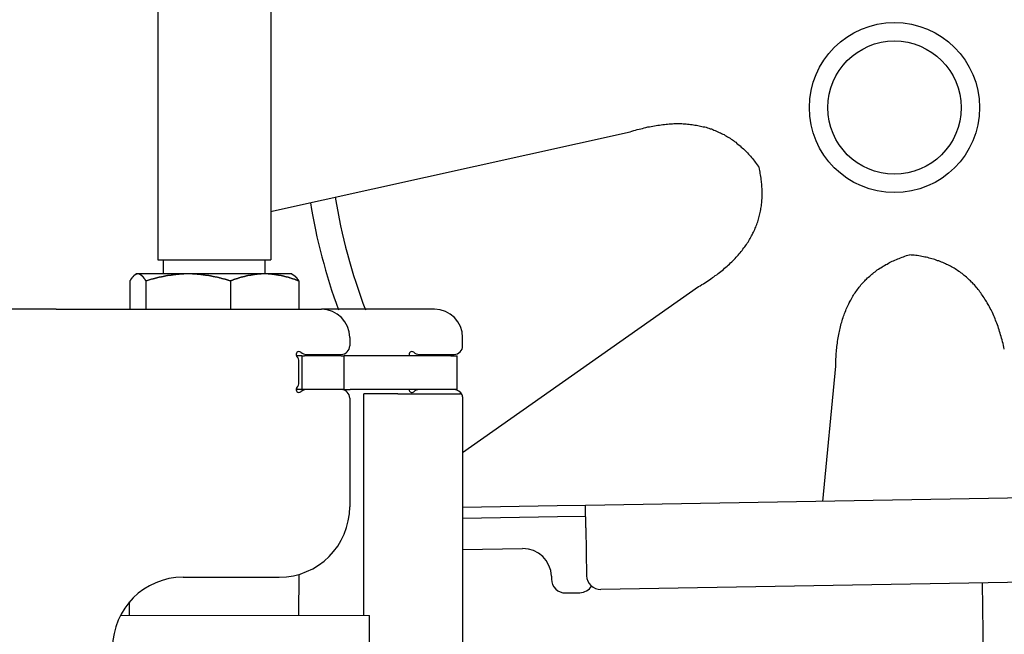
# Model space of a CAD drawing. Extents: x 562 to 7231, y 5817 to 11976.
# Tile 48 of 58: x 4451 to 4799, y 10087 to 10305. Entities that reach past the tile are written whole.
import ezdxf

# ---------------------------------------------------------------- set-up
doc = ezdxf.new("R2010")
doc.units = 0
doc.layers.get('0').update_dxf_attribs({"linetype": 'CONTINUOUS'})
doc.layers.add('CAR', color=10, linetype='CONTINUOUS')

msp = doc.modelspace()

# ---------------------------------------------------------------- linework, layer by layer
for p, q in [((4499.567, 10339.979), (4499.567, 10219.979)), ((4539.567, 10339.979), (4539.567, 10219.979)), ((4499.567, 10219.979), (4539.567, 10219.979)), ((4501.567, 10214.979), (4501.567, 10219.979)), ((4537.567, 10214.979), (4537.567, 10219.979)), ((4492.067, 10214.979), (4491.606, 10214.713)), ((4492.52, 10214.979), (4492.067, 10214.979)), ((4510.348, 10214.979), (4492.52, 10214.979)), ((4537.395, 10214.979), (4510.348, 10214.979)), ((4547.067, 10214.979), (4537.395, 10214.979)), ((4547.067, 10214.979), (4547.527, 10214.713)), ((4489.65, 10212.523), (4489.65, 10202.479)), ((4495.389, 10212.523), (4495.389, 10202.479)), ((4525.306, 10212.523), (4525.306, 10202.479)), ((4549.483, 10212.523), (4549.483, 10202.479)), ((4463.567, 10202.479), (4447.567, 10202.479)), ((4463.567, 10202.479), (4557.567, 10202.479)), ((4597.567, 10202.479), (4557.567, 10202.479)), ((4567.567, 10192.479), (4567.567, 10189.479)), ((4607.567, 10189.479), (4607.567, 10192.479)), ((4550.567, 10185.979), (4548.701, 10185.979)), ((4550.567, 10185.979), (4551.567, 10185.979)), ((4550.567, 10185.979), (4550.567, 10173.979)), ((4564.567, 10185.979), (4551.567, 10185.979)), ((4552.212, 10186.479), (4564.567, 10186.479)), ((4564.567, 10185.979), (4565.567, 10185.979)), ((4567.737, 10185.979), (4565.567, 10185.979)), ((4565.567, 10173.979), (4565.567, 10185.979)), ((4603.396, 10185.979), (4567.737, 10185.979)), ((4592.212, 10186.479), (4604.567, 10186.479)), ((4603.396, 10185.979), (4605.567, 10185.979)), ((4605.567, 10173.979), (4605.567, 10185.979)), ((4549.567, 10176.625), (4549.567, 10183.833)), ((4548.681, 10173.979), (4548.567, 10173.979)), ((4550.567, 10173.979), (4548.681, 10173.979)), ((4551.567, 10173.979), (4550.567, 10173.979)), ((4552.212, 10173.979), (4551.567, 10173.979)), ((4564.567, 10173.979), (4552.212, 10173.979)), ((4565.567, 10173.979), (4564.567, 10173.979)), ((4565.567, 10173.979), (4567.737, 10173.979)), ((4567.567, 10170.979), (4567.567, 10132.479)), ((4603.396, 10173.979), (4567.737, 10173.979)), ((4572.567, 10093.897), (4572.567, 10172.479)), ((4584.567, 10172.479), (4572.567, 10172.479)), ((4584.567, 10172.479), (4606.567, 10172.479)), ((4605.567, 10173.979), (4603.396, 10173.979)), ((4607.567, 10171.479), (4607.567, 10049.537)), ((4651.048, 10133.011), (6015.84, 10156.834)), ((4607.567, 10132.252), (4641.049, 10132.837)), ((4641.049, 10132.837), (4651.048, 10133.011)), ((4651.187, 10125.012), (4651.048, 10133.011)), ((4641.119, 10128.837), (4607.567, 10128.252)), ((4651.117, 10129.012), (4641.119, 10128.837)), ((6011.364, 10126.751), (4656.57, 10103.103)), ((4651.187, 10125.012), (4651.484, 10108.015)), ((4607.567, 10117.25), (4628.813, 10117.621)), ((4549.567, 10093.933), (4549.589, 10108.486)), ((4508.567, 10107.479), (4542.567, 10107.479)), ((4638.986, 10107.797), (4639.003, 10106.797)), ((4791.55, 10105.459), (4792.437, 10054.609)), ((4644.09, 10101.885), (4649.089, 10101.972)), ((4489.567, 10094.025), (4489.574, 10098.736)), ((4486.395, 10094.03), (4574.567, 10093.894)), ((4574.546, 10080.626), (4574.567, 10093.894))]:
    msp.add_line(p, q)
for points in [[(4492.52, 10215, 0), (4492.49, 10215, 0), (4492.46, 10215, 0), (4492.43, 10215, 0), (4492.4, 10215, 0), (4492.37, 10215, 0), (4492.35, 10215, 0), (4492.32, 10215, 0), (4492.29, 10215, 0), (4492.26, 10215, 0), (4492.23, 10215, 0), (4492.2, 10214.9, 0), (4492.17, 10214.9, 0), (4492.14, 10214.9, 0), (4492.11, 10214.9, 0), (4492.08, 10214.9, 0), (4492.06, 10214.9, 0), (4492.03, 10214.9, 0), (4492, 10214.9, 0), (4491.97, 10214.9, 0), (4491.94, 10214.9, 0), (4491.91, 10214.9, 0), (4491.88, 10214.8, 0), (4491.85, 10214.8, 0), (4491.82, 10214.8, 0), (4491.8, 10214.8, 0), (4491.77, 10214.8, 0), (4491.74, 10214.8, 0), (4491.71, 10214.8, 0), (4491.68, 10214.8, 0), (4491.65, 10214.7, 0), (4491.62, 10214.7, 0), (4491.59, 10214.7, 0), (4491.56, 10214.7, 0), (4491.53, 10214.7, 0), (4491.5, 10214.7, 0), (4491.48, 10214.6, 0), (4491.45, 10214.6, 0), (4491.42, 10214.6, 0), (4491.39, 10214.6, 0), (4491.36, 10214.6, 0), (4491.33, 10214.5, 0), (4491.3, 10214.5, 0), (4491.27, 10214.5, 0), (4491.24, 10214.5, 0), (4491.21, 10214.4, 0), (4491.18, 10214.4, 0), (4491.15, 10214.4, 0), (4491.12, 10214.4, 0), (4491.09, 10214.3, 0), (4491.06, 10214.3, 0), (4491.03, 10214.3, 0), (4491, 10214.3, 0), (4490.97, 10214.2, 0), (4490.94, 10214.2, 0), (4490.91, 10214.2, 0), (4490.88, 10214.1, 0), (4490.85, 10214.1, 0), (4490.82, 10214.1, 0), (4490.79, 10214, 0), (4490.76, 10214, 0), (4490.73, 10214, 0), (4490.7, 10214, 0), (4490.67, 10213.9, 0), (4490.64, 10213.9, 0), (4490.61, 10213.8, 0), (4490.58, 10213.8, 0), (4490.55, 10213.8, 0), (4490.52, 10213.7, 0), (4490.49, 10213.7, 0), (4490.46, 10213.7, 0), (4490.42, 10213.6, 0), (4490.39, 10213.6, 0), (4490.36, 10213.5, 0), (4490.33, 10213.5, 0), (4490.3, 10213.5, 0), (4490.27, 10213.4, 0), (4490.24, 10213.4, 0), (4490.2, 10213.3, 0), (4490.17, 10213.3, 0), (4490.14, 10213.3, 0), (4490.11, 10213.2, 0), (4490.08, 10213.2, 0), (4490.04, 10213.1, 0), (4490.01, 10213.1, 0), (4489.98, 10213, 0), (4489.95, 10213, 0), (4489.91, 10212.9, 0), (4489.88, 10212.9, 0), (4489.85, 10212.8, 0), (4489.82, 10212.8, 0), (4489.78, 10212.7, 0), (4489.75, 10212.7, 0), (4489.72, 10212.6, 0), (4489.68, 10212.6, 0), (4489.65, 10212.5, 0)], [(4495.39, 10212.5, 0), (4495.36, 10212.6, 0), (4495.32, 10212.6, 0), (4495.29, 10212.7, 0), (4495.26, 10212.7, 0), (4495.22, 10212.8, 0), (4495.19, 10212.8, 0), (4495.16, 10212.9, 0), (4495.12, 10212.9, 0), (4495.09, 10213, 0), (4495.06, 10213, 0), (4495.03, 10213.1, 0), (4494.99, 10213.1, 0), (4494.96, 10213.2, 0), (4494.93, 10213.2, 0), (4494.9, 10213.3, 0), (4494.87, 10213.3, 0), (4494.83, 10213.3, 0), (4494.8, 10213.4, 0), (4494.77, 10213.4, 0), (4494.74, 10213.5, 0), (4494.71, 10213.5, 0), (4494.68, 10213.5, 0), (4494.65, 10213.6, 0), (4494.61, 10213.6, 0), (4494.58, 10213.7, 0), (4494.55, 10213.7, 0), (4494.52, 10213.7, 0), (4494.49, 10213.8, 0), (4494.46, 10213.8, 0), (4494.43, 10213.8, 0), (4494.4, 10213.9, 0), (4494.37, 10213.9, 0), (4494.34, 10214, 0), (4494.31, 10214, 0), (4494.28, 10214, 0), (4494.25, 10214, 0), (4494.22, 10214.1, 0), (4494.19, 10214.1, 0), (4494.16, 10214.1, 0), (4494.13, 10214.2, 0), (4494.1, 10214.2, 0), (4494.07, 10214.2, 0), (4494.04, 10214.3, 0), (4494.01, 10214.3, 0), (4493.98, 10214.3, 0), (4493.95, 10214.3, 0), (4493.92, 10214.4, 0), (4493.89, 10214.4, 0), (4493.86, 10214.4, 0), (4493.83, 10214.4, 0), (4493.8, 10214.5, 0), (4493.77, 10214.5, 0), (4493.74, 10214.5, 0), (4493.71, 10214.5, 0), (4493.68, 10214.6, 0), (4493.65, 10214.6, 0), (4493.62, 10214.6, 0), (4493.59, 10214.6, 0), (4493.56, 10214.6, 0), (4493.53, 10214.7, 0), (4493.51, 10214.7, 0), (4493.48, 10214.7, 0), (4493.45, 10214.7, 0), (4493.42, 10214.7, 0), (4493.39, 10214.7, 0), (4493.36, 10214.8, 0), (4493.33, 10214.8, 0), (4493.3, 10214.8, 0), (4493.27, 10214.8, 0), (4493.24, 10214.8, 0), (4493.21, 10214.8, 0), (4493.19, 10214.8, 0), (4493.16, 10214.8, 0), (4493.13, 10214.9, 0), (4493.1, 10214.9, 0), (4493.07, 10214.9, 0), (4493.04, 10214.9, 0), (4493.01, 10214.9, 0), (4492.98, 10214.9, 0), (4492.95, 10214.9, 0), (4492.93, 10214.9, 0), (4492.9, 10214.9, 0), (4492.87, 10214.9, 0), (4492.84, 10214.9, 0), (4492.81, 10215, 0), (4492.78, 10215, 0), (4492.75, 10215, 0), (4492.72, 10215, 0), (4492.69, 10215, 0), (4492.66, 10215, 0), (4492.64, 10215, 0), (4492.61, 10215, 0), (4492.58, 10215, 0), (4492.55, 10215, 0), (4492.52, 10215, 0)], [(4510.35, 10215, 0), (4510.2, 10215, 0), (4510.04, 10215, 0), (4509.89, 10215, 0), (4509.74, 10215, 0), (4509.59, 10215, 0), (4509.44, 10215, 0), (4509.29, 10215, 0), (4509.14, 10215, 0), (4508.99, 10215, 0), (4508.84, 10215, 0), (4508.68, 10214.9, 0), (4508.53, 10214.9, 0), (4508.38, 10214.9, 0), (4508.23, 10214.9, 0), (4508.08, 10214.9, 0), (4507.93, 10214.9, 0), (4507.78, 10214.9, 0), (4507.63, 10214.9, 0), (4507.48, 10214.9, 0), (4507.33, 10214.9, 0), (4507.18, 10214.9, 0), (4507.03, 10214.8, 0), (4506.87, 10214.8, 0), (4506.72, 10214.8, 0), (4506.57, 10214.8, 0), (4506.42, 10214.8, 0), (4506.27, 10214.8, 0), (4506.12, 10214.8, 0), (4505.97, 10214.8, 0), (4505.82, 10214.7, 0), (4505.66, 10214.7, 0), (4505.51, 10214.7, 0), (4505.36, 10214.7, 0), (4505.21, 10214.7, 0), (4505.06, 10214.7, 0), (4504.91, 10214.6, 0), (4504.75, 10214.6, 0), (4504.6, 10214.6, 0), (4504.45, 10214.6, 0), (4504.29, 10214.6, 0), (4504.14, 10214.5, 0), (4503.99, 10214.5, 0), (4503.84, 10214.5, 0), (4503.68, 10214.5, 0), (4503.53, 10214.4, 0), (4503.37, 10214.4, 0), (4503.22, 10214.4, 0), (4503.06, 10214.4, 0), (4502.91, 10214.3, 0), (4502.75, 10214.3, 0), (4502.6, 10214.3, 0), (4502.44, 10214.3, 0), (4502.29, 10214.2, 0), (4502.13, 10214.2, 0), (4501.98, 10214.2, 0), (4501.82, 10214.1, 0), (4501.66, 10214.1, 0), (4501.5, 10214.1, 0), (4501.35, 10214, 0), (4501.19, 10214, 0), (4501.03, 10214, 0), (4500.87, 10214, 0), (4500.71, 10213.9, 0), (4500.55, 10213.9, 0), (4500.39, 10213.8, 0), (4500.23, 10213.8, 0), (4500.07, 10213.8, 0), (4499.91, 10213.7, 0), (4499.75, 10213.7, 0), (4499.59, 10213.7, 0), (4499.43, 10213.6, 0), (4499.27, 10213.6, 0), (4499.1, 10213.5, 0), (4498.94, 10213.5, 0), (4498.78, 10213.5, 0), (4498.61, 10213.4, 0), (4498.45, 10213.4, 0), (4498.28, 10213.3, 0), (4498.12, 10213.3, 0), (4497.95, 10213.3, 0), (4497.78, 10213.2, 0), (4497.62, 10213.2, 0), (4497.45, 10213.1, 0), (4497.28, 10213.1, 0), (4497.11, 10213, 0), (4496.94, 10213, 0), (4496.77, 10212.9, 0), (4496.6, 10212.9, 0), (4496.43, 10212.8, 0), (4496.26, 10212.8, 0), (4496.08, 10212.7, 0), (4495.91, 10212.7, 0), (4495.74, 10212.6, 0), (4495.56, 10212.6, 0), (4495.39, 10212.5, 0)], [(4525.31, 10212.5, 0), (4525.13, 10212.6, 0), (4524.96, 10212.6, 0), (4524.78, 10212.7, 0), (4524.61, 10212.7, 0), (4524.44, 10212.8, 0), (4524.27, 10212.8, 0), (4524.1, 10212.9, 0), (4523.92, 10212.9, 0), (4523.75, 10213, 0), (4523.59, 10213, 0), (4523.42, 10213.1, 0), (4523.25, 10213.1, 0), (4523.08, 10213.2, 0), (4522.91, 10213.2, 0), (4522.75, 10213.3, 0), (4522.58, 10213.3, 0), (4522.41, 10213.3, 0), (4522.25, 10213.4, 0), (4522.08, 10213.4, 0), (4521.92, 10213.5, 0), (4521.76, 10213.5, 0), (4521.59, 10213.5, 0), (4521.43, 10213.6, 0), (4521.27, 10213.6, 0), (4521.11, 10213.7, 0), (4520.94, 10213.7, 0), (4520.78, 10213.7, 0), (4520.62, 10213.8, 0), (4520.46, 10213.8, 0), (4520.3, 10213.8, 0), (4520.14, 10213.9, 0), (4519.98, 10213.9, 0), (4519.82, 10214, 0), (4519.66, 10214, 0), (4519.51, 10214, 0), (4519.35, 10214, 0), (4519.19, 10214.1, 0), (4519.03, 10214.1, 0), (4518.88, 10214.1, 0), (4518.72, 10214.2, 0), (4518.56, 10214.2, 0), (4518.41, 10214.2, 0), (4518.25, 10214.3, 0), (4518.1, 10214.3, 0), (4517.94, 10214.3, 0), (4517.79, 10214.3, 0), (4517.63, 10214.4, 0), (4517.48, 10214.4, 0), (4517.32, 10214.4, 0), (4517.17, 10214.4, 0), (4517.01, 10214.5, 0), (4516.86, 10214.5, 0), (4516.71, 10214.5, 0), (4516.55, 10214.5, 0), (4516.4, 10214.6, 0), (4516.25, 10214.6, 0), (4516.1, 10214.6, 0), (4515.94, 10214.6, 0), (4515.79, 10214.6, 0), (4515.64, 10214.7, 0), (4515.49, 10214.7, 0), (4515.33, 10214.7, 0), (4515.18, 10214.7, 0), (4515.03, 10214.7, 0), (4514.88, 10214.7, 0), (4514.73, 10214.8, 0), (4514.58, 10214.8, 0), (4514.42, 10214.8, 0), (4514.27, 10214.8, 0), (4514.12, 10214.8, 0), (4513.97, 10214.8, 0), (4513.82, 10214.8, 0), (4513.67, 10214.8, 0), (4513.52, 10214.9, 0), (4513.37, 10214.9, 0), (4513.22, 10214.9, 0), (4513.07, 10214.9, 0), (4512.92, 10214.9, 0), (4512.76, 10214.9, 0), (4512.61, 10214.9, 0), (4512.46, 10214.9, 0), (4512.31, 10214.9, 0), (4512.16, 10214.9, 0), (4512.01, 10214.9, 0), (4511.86, 10215, 0), (4511.71, 10215, 0), (4511.56, 10215, 0), (4511.41, 10215, 0), (4511.26, 10215, 0), (4511.1, 10215, 0), (4510.95, 10215, 0), (4510.8, 10215, 0), (4510.65, 10215, 0), (4510.5, 10215, 0), (4510.35, 10215, 0)], [(4537.39, 10215, 0), (4537.27, 10215, 0), (4537.15, 10215, 0), (4537.03, 10215, 0), (4536.91, 10215, 0), (4536.78, 10215, 0), (4536.66, 10215, 0), (4536.54, 10215, 0), (4536.42, 10215, 0), (4536.29, 10215, 0), (4536.17, 10215, 0), (4536.05, 10214.9, 0), (4535.93, 10214.9, 0), (4535.81, 10214.9, 0), (4535.69, 10214.9, 0), (4535.56, 10214.9, 0), (4535.44, 10214.9, 0), (4535.32, 10214.9, 0), (4535.2, 10214.9, 0), (4535.08, 10214.9, 0), (4534.95, 10214.9, 0), (4534.83, 10214.9, 0), (4534.71, 10214.8, 0), (4534.59, 10214.8, 0), (4534.47, 10214.8, 0), (4534.34, 10214.8, 0), (4534.22, 10214.8, 0), (4534.1, 10214.8, 0), (4533.98, 10214.8, 0), (4533.86, 10214.8, 0), (4533.73, 10214.7, 0), (4533.61, 10214.7, 0), (4533.49, 10214.7, 0), (4533.37, 10214.7, 0), (4533.24, 10214.7, 0), (4533.12, 10214.7, 0), (4533, 10214.6, 0), (4532.87, 10214.6, 0), (4532.75, 10214.6, 0), (4532.63, 10214.6, 0), (4532.5, 10214.6, 0), (4532.38, 10214.5, 0), (4532.26, 10214.5, 0), (4532.13, 10214.5, 0), (4532.01, 10214.5, 0), (4531.88, 10214.4, 0), (4531.76, 10214.4, 0), (4531.63, 10214.4, 0), (4531.51, 10214.4, 0), (4531.38, 10214.3, 0), (4531.26, 10214.3, 0), (4531.13, 10214.3, 0), (4531.01, 10214.3, 0), (4530.88, 10214.2, 0), (4530.76, 10214.2, 0), (4530.63, 10214.2, 0), (4530.5, 10214.1, 0), (4530.38, 10214.1, 0), (4530.25, 10214.1, 0), (4530.12, 10214, 0), (4529.99, 10214, 0), (4529.87, 10214, 0), (4529.74, 10214, 0), (4529.61, 10213.9, 0), (4529.48, 10213.9, 0), (4529.35, 10213.8, 0), (4529.22, 10213.8, 0), (4529.09, 10213.8, 0), (4528.96, 10213.7, 0), (4528.83, 10213.7, 0), (4528.7, 10213.7, 0), (4528.57, 10213.6, 0), (4528.44, 10213.6, 0), (4528.31, 10213.5, 0), (4528.18, 10213.5, 0), (4528.04, 10213.5, 0), (4527.91, 10213.4, 0), (4527.78, 10213.4, 0), (4527.64, 10213.3, 0), (4527.51, 10213.3, 0), (4527.37, 10213.3, 0), (4527.24, 10213.2, 0), (4527.1, 10213.2, 0), (4526.97, 10213.1, 0), (4526.83, 10213.1, 0), (4526.7, 10213, 0), (4526.56, 10213, 0), (4526.42, 10212.9, 0), (4526.28, 10212.9, 0), (4526.15, 10212.8, 0), (4526.01, 10212.8, 0), (4525.87, 10212.7, 0), (4525.73, 10212.7, 0), (4525.59, 10212.6, 0), (4525.45, 10212.6, 0), (4525.31, 10212.5, 0)], [(4549.48, 10212.5, 0), (4549.34, 10212.6, 0), (4549.2, 10212.6, 0), (4549.06, 10212.7, 0), (4548.92, 10212.7, 0), (4548.78, 10212.8, 0), (4548.64, 10212.8, 0), (4548.5, 10212.9, 0), (4548.37, 10212.9, 0), (4548.23, 10213, 0), (4548.09, 10213, 0), (4547.96, 10213.1, 0), (4547.82, 10213.1, 0), (4547.68, 10213.2, 0), (4547.55, 10213.2, 0), (4547.41, 10213.3, 0), (4547.28, 10213.3, 0), (4547.15, 10213.3, 0), (4547.01, 10213.4, 0), (4546.88, 10213.4, 0), (4546.75, 10213.5, 0), (4546.61, 10213.5, 0), (4546.48, 10213.5, 0), (4546.35, 10213.6, 0), (4546.22, 10213.6, 0), (4546.09, 10213.7, 0), (4545.96, 10213.7, 0), (4545.83, 10213.7, 0), (4545.7, 10213.8, 0), (4545.57, 10213.8, 0), (4545.44, 10213.8, 0), (4545.31, 10213.9, 0), (4545.18, 10213.9, 0), (4545.05, 10214, 0), (4544.92, 10214, 0), (4544.8, 10214, 0), (4544.67, 10214, 0), (4544.54, 10214.1, 0), (4544.41, 10214.1, 0), (4544.29, 10214.1, 0), (4544.16, 10214.2, 0), (4544.03, 10214.2, 0), (4543.91, 10214.2, 0), (4543.78, 10214.3, 0), (4543.66, 10214.3, 0), (4543.53, 10214.3, 0), (4543.41, 10214.3, 0), (4543.28, 10214.4, 0), (4543.16, 10214.4, 0), (4543.03, 10214.4, 0), (4542.91, 10214.4, 0), (4542.78, 10214.5, 0), (4542.66, 10214.5, 0), (4542.53, 10214.5, 0), (4542.41, 10214.5, 0), (4542.29, 10214.6, 0), (4542.16, 10214.6, 0), (4542.04, 10214.6, 0), (4541.92, 10214.6, 0), (4541.79, 10214.6, 0), (4541.67, 10214.7, 0), (4541.55, 10214.7, 0), (4541.42, 10214.7, 0), (4541.3, 10214.7, 0), (4541.18, 10214.7, 0), (4541.06, 10214.7, 0), (4540.93, 10214.8, 0), (4540.81, 10214.8, 0), (4540.69, 10214.8, 0), (4540.57, 10214.8, 0), (4540.45, 10214.8, 0), (4540.32, 10214.8, 0), (4540.2, 10214.8, 0), (4540.08, 10214.8, 0), (4539.96, 10214.9, 0), (4539.84, 10214.9, 0), (4539.71, 10214.9, 0), (4539.59, 10214.9, 0), (4539.47, 10214.9, 0), (4539.35, 10214.9, 0), (4539.23, 10214.9, 0), (4539.1, 10214.9, 0), (4538.98, 10214.9, 0), (4538.86, 10214.9, 0), (4538.74, 10214.9, 0), (4538.62, 10215, 0), (4538.49, 10215, 0), (4538.37, 10215, 0), (4538.25, 10215, 0), (4538.13, 10215, 0), (4538.01, 10215, 0), (4537.88, 10215, 0), (4537.76, 10215, 0), (4537.64, 10215, 0), (4537.52, 10215, 0), (4537.39, 10215, 0)], [(4547.53, 10214.7, 0), (4547.55, 10214.7, 0), (4547.57, 10214.7, 0), (4547.59, 10214.7, 0), (4547.61, 10214.7, 0), (4547.62, 10214.7, 0), (4547.64, 10214.6, 0), (4547.66, 10214.6, 0), (4547.68, 10214.6, 0), (4547.7, 10214.6, 0), (4547.72, 10214.6, 0), (4547.74, 10214.6, 0), (4547.76, 10214.6, 0), (4547.78, 10214.5, 0), (4547.8, 10214.5, 0), (4547.82, 10214.5, 0), (4547.84, 10214.5, 0), (4547.86, 10214.5, 0), (4547.88, 10214.5, 0), (4547.9, 10214.5, 0), (4547.92, 10214.4, 0), (4547.94, 10214.4, 0), (4547.96, 10214.4, 0), (4547.98, 10214.4, 0), (4548, 10214.4, 0), (4548.02, 10214.4, 0), (4548.04, 10214.3, 0), (4548.06, 10214.3, 0), (4548.08, 10214.3, 0), (4548.1, 10214.3, 0), (4548.12, 10214.3, 0), (4548.14, 10214.3, 0), (4548.16, 10214.2, 0), (4548.18, 10214.2, 0), (4548.2, 10214.2, 0), (4548.22, 10214.2, 0), (4548.24, 10214.2, 0), (4548.26, 10214.1, 0), (4548.28, 10214.1, 0), (4548.3, 10214.1, 0), (4548.32, 10214.1, 0), (4548.34, 10214.1, 0), (4548.36, 10214, 0), (4548.38, 10214, 0), (4548.4, 10214, 0), (4548.42, 10214, 0), (4548.44, 10213.9, 0), (4548.46, 10213.9, 0), (4548.48, 10213.9, 0), (4548.5, 10213.9, 0), (4548.52, 10213.9, 0), (4548.54, 10213.8, 0), (4548.56, 10213.8, 0), (4548.58, 10213.8, 0), (4548.6, 10213.8, 0), (4548.62, 10213.7, 0), (4548.64, 10213.7, 0), (4548.67, 10213.7, 0), (4548.69, 10213.7, 0), (4548.71, 10213.6, 0), (4548.73, 10213.6, 0), (4548.75, 10213.6, 0), (4548.77, 10213.6, 0), (4548.79, 10213.5, 0), (4548.81, 10213.5, 0), (4548.83, 10213.5, 0), (4548.85, 10213.4, 0), (4548.87, 10213.4, 0), (4548.9, 10213.4, 0), (4548.92, 10213.4, 0), (4548.94, 10213.3, 0), (4548.96, 10213.3, 0), (4548.98, 10213.3, 0), (4549, 10213.2, 0), (4549.02, 10213.2, 0), (4549.04, 10213.2, 0), (4549.07, 10213.2, 0), (4549.09, 10213.1, 0), (4549.11, 10213.1, 0), (4549.13, 10213.1, 0), (4549.15, 10213, 0), (4549.17, 10213, 0), (4549.2, 10213, 0), (4549.22, 10212.9, 0), (4549.24, 10212.9, 0), (4549.26, 10212.9, 0), (4549.28, 10212.8, 0), (4549.31, 10212.8, 0), (4549.33, 10212.8, 0), (4549.35, 10212.7, 0), (4549.37, 10212.7, 0), (4549.39, 10212.7, 0), (4549.42, 10212.6, 0), (4549.44, 10212.6, 0), (4549.46, 10212.6, 0), (4549.48, 10212.5, 0)]]:
    msp.add_polyline3d(points)
for centre, radius, start, end in [((4557.567, 10192.479), 10, 0, 90), ((4597.567, 10192.479), 10, 0, 90), ((4564.567, 10189.479), 3, 270, 0), ((4604.567, 10189.479), 3, 270, 0), ((4549.567, 10186.479), 1, 48.59038, 221.40962), ((4546.567, 10183.833), 3, 0, 41.40962), ((4552.212, 10189.479), 3, 228.59038, 270), ((4589.567, 10186.479), 1, 48.59038, 210), ((4592.212, 10189.479), 3, 228.59038, 270), ((4549.567, 10173.979), 1, 138.59038, 311.40962), ((4546.567, 10176.625), 3, 318.59038, 0), ((4552.212, 10170.979), 3, 90, 131.40962), ((4564.567, 10170.979), 3, 0, 90), ((4589.567, 10173.979), 1, 180, 311.40962), ((4592.212, 10170.979), 3, 90, 131.40962), ((4604.567, 10170.979), 3, 22.00087, 90), ((4606.567, 10171.479), 1, 0, 90), ((4542.567, 10132.479), 25, 270, 0), ((4628.987, 10107.622), 10, 1, 91), ((4508.567, 10082.479), 25, 90, 180), ((4644.003, 10106.884), 5, 181, 271), ((4656.483, 10108.102), 5, 181, 271), ((4649.002, 10106.972), 5, 271, 327.76328)]:
    msp.add_arc(centre, radius, start, end)
at = {"layer": 'CAR'}
for p, q in [((4539.463, 10237.084), (4666.869, 10265.412)), ((4607.463, 10151.655), (4691.12, 10210.508)), ((4735.143, 10134.266), (4739.733, 10182.249))]:
    msp.add_line(p, q, dxfattribs=at)
for points in [[(4666.87, 10265.4, 0), (4667.51, 10265.6, 0), (4668.15, 10265.8, 0), (4668.78, 10266, 0), (4669.41, 10266.2, 0), (4670.04, 10266.3, 0), (4670.66, 10266.5, 0), (4671.28, 10266.6, 0), (4671.9, 10266.8, 0), (4672.51, 10266.9, 0), (4673.12, 10267.1, 0), (4673.73, 10267.2, 0), (4674.33, 10267.3, 0), (4674.93, 10267.4, 0), (4675.53, 10267.5, 0), (4676.12, 10267.6, 0), (4676.71, 10267.7, 0), (4677.3, 10267.8, 0), (4677.88, 10267.9, 0), (4678.46, 10268, 0), (4679.04, 10268, 0), (4679.61, 10268.1, 0), (4680.18, 10268.1, 0), (4680.74, 10268.2, 0), (4681.31, 10268.2, 0), (4681.87, 10268.2, 0), (4682.42, 10268.3, 0), (4682.97, 10268.3, 0), (4683.52, 10268.3, 0), (4684.07, 10268.3, 0), (4684.61, 10268.3, 0), (4685.15, 10268.3, 0), (4685.68, 10268.2, 0), (4686.22, 10268.2, 0), (4686.74, 10268.2, 0), (4687.27, 10268.1, 0), (4687.79, 10268.1, 0), (4688.31, 10268, 0), (4688.82, 10268, 0), (4689.33, 10267.9, 0), (4689.84, 10267.8, 0), (4690.35, 10267.7, 0), (4690.85, 10267.6, 0), (4691.35, 10267.5, 0), (4691.84, 10267.4, 0), (4692.33, 10267.3, 0), (4692.82, 10267.2, 0), (4693.3, 10267.1, 0), (4693.78, 10267, 0), (4694.26, 10266.8, 0), (4694.74, 10266.7, 0), (4695.21, 10266.5, 0), (4695.67, 10266.4, 0), (4696.14, 10266.2, 0), (4696.6, 10266, 0), (4697.05, 10265.8, 0), (4697.51, 10265.6, 0), (4697.96, 10265.4, 0), (4698.41, 10265.2, 0), (4698.85, 10265, 0), (4699.29, 10264.8, 0), (4699.73, 10264.6, 0), (4700.16, 10264.4, 0), (4700.59, 10264.1, 0), (4701.01, 10263.9, 0), (4701.44, 10263.6, 0), (4701.86, 10263.4, 0), (4702.27, 10263.1, 0), (4702.69, 10262.8, 0), (4703.1, 10262.5, 0), (4703.5, 10262.3, 0), (4703.9, 10262, 0), (4704.3, 10261.7, 0), (4704.7, 10261.3, 0), (4705.09, 10261, 0), (4705.48, 10260.7, 0), (4705.87, 10260.4, 0), (4706.25, 10260, 0), (4706.63, 10259.7, 0), (4707, 10259.3, 0), (4707.37, 10259, 0), (4707.74, 10258.6, 0), (4708.11, 10258.3, 0), (4708.47, 10257.9, 0), (4708.83, 10257.5, 0), (4709.18, 10257.1, 0), (4709.53, 10256.7, 0), (4709.88, 10256.3, 0), (4710.23, 10255.9, 0), (4710.57, 10255.5, 0), (4710.91, 10255, 0), (4711.24, 10254.6, 0), (4711.57, 10254.1, 0), (4711.9, 10253.7, 0), (4712.23, 10253.2, 0), (4712.55, 10252.8, 0)], [(4691.12, 10210.5, 0), (4691.7, 10210.8, 0), (4692.27, 10211.2, 0), (4692.83, 10211.5, 0), (4693.38, 10211.9, 0), (4693.93, 10212.2, 0), (4694.47, 10212.6, 0), (4695, 10212.9, 0), (4695.53, 10213.3, 0), (4696.05, 10213.7, 0), (4696.56, 10214, 0), (4697.06, 10214.4, 0), (4697.55, 10214.7, 0), (4698.04, 10215.1, 0), (4698.52, 10215.5, 0), (4698.99, 10215.9, 0), (4699.46, 10216.2, 0), (4699.92, 10216.6, 0), (4700.37, 10217, 0), (4700.81, 10217.4, 0), (4701.24, 10217.7, 0), (4701.67, 10218.1, 0), (4702.09, 10218.5, 0), (4702.5, 10218.9, 0), (4702.91, 10219.3, 0), (4703.31, 10219.7, 0), (4703.7, 10220.1, 0), (4704.08, 10220.5, 0), (4704.45, 10220.9, 0), (4704.82, 10221.3, 0), (4705.18, 10221.7, 0), (4705.54, 10222.1, 0), (4705.88, 10222.5, 0), (4706.22, 10222.9, 0), (4706.55, 10223.3, 0), (4706.87, 10223.8, 0), (4707.19, 10224.2, 0), (4707.49, 10224.6, 0), (4707.79, 10225, 0), (4708.09, 10225.4, 0), (4708.37, 10225.9, 0), (4708.65, 10226.3, 0), (4708.92, 10226.7, 0), (4709.18, 10227.2, 0), (4709.44, 10227.6, 0), (4709.69, 10228, 0), (4709.93, 10228.5, 0), (4710.16, 10228.9, 0), (4710.39, 10229.4, 0), (4710.61, 10229.8, 0), (4710.82, 10230.3, 0), (4711.02, 10230.7, 0), (4711.21, 10231.2, 0), (4711.4, 10231.6, 0), (4711.58, 10232.1, 0), (4711.76, 10232.5, 0), (4711.92, 10233, 0), (4712.08, 10233.5, 0), (4712.23, 10233.9, 0), (4712.37, 10234.4, 0), (4712.51, 10234.9, 0), (4712.64, 10235.4, 0), (4712.76, 10235.8, 0), (4712.87, 10236.3, 0), (4712.98, 10236.8, 0), (4713.08, 10237.3, 0), (4713.17, 10237.8, 0), (4713.25, 10238.2, 0), (4713.33, 10238.7, 0), (4713.39, 10239.2, 0), (4713.46, 10239.7, 0), (4713.51, 10240.2, 0), (4713.55, 10240.7, 0), (4713.59, 10241.2, 0), (4713.62, 10241.7, 0), (4713.65, 10242.2, 0), (4713.66, 10242.7, 0), (4713.67, 10243.2, 0), (4713.67, 10243.7, 0), (4713.67, 10244.3, 0), (4713.65, 10244.8, 0), (4713.63, 10245.3, 0), (4713.6, 10245.8, 0), (4713.57, 10246.3, 0), (4713.52, 10246.9, 0), (4713.47, 10247.4, 0), (4713.41, 10247.9, 0), (4713.35, 10248.4, 0), (4713.27, 10249, 0), (4713.19, 10249.5, 0), (4713.1, 10250.1, 0), (4713.01, 10250.6, 0), (4712.9, 10251.1, 0), (4712.79, 10251.7, 0), (4712.67, 10252.2, 0), (4712.55, 10252.8, 0)], [(4739.73, 10182.2, 0), (4739.74, 10182.9, 0), (4739.76, 10183.6, 0), (4739.78, 10184.2, 0), (4739.81, 10184.9, 0), (4739.84, 10185.5, 0), (4739.88, 10186.2, 0), (4739.92, 10186.8, 0), (4739.97, 10187.5, 0), (4740.03, 10188.1, 0), (4740.09, 10188.7, 0), (4740.16, 10189.3, 0), (4740.23, 10189.9, 0), (4740.31, 10190.5, 0), (4740.39, 10191.1, 0), (4740.48, 10191.7, 0), (4740.58, 10192.3, 0), (4740.68, 10192.9, 0), (4740.78, 10193.5, 0), (4740.89, 10194.1, 0), (4741.01, 10194.6, 0), (4741.13, 10195.2, 0), (4741.26, 10195.7, 0), (4741.4, 10196.3, 0), (4741.54, 10196.8, 0), (4741.68, 10197.4, 0), (4741.83, 10197.9, 0), (4741.99, 10198.4, 0), (4742.15, 10199, 0), (4742.32, 10199.5, 0), (4742.5, 10200, 0), (4742.67, 10200.5, 0), (4742.86, 10201, 0), (4743.05, 10201.5, 0), (4743.25, 10202, 0), (4743.45, 10202.5, 0), (4743.66, 10203, 0), (4743.87, 10203.4, 0), (4744.09, 10203.9, 0), (4744.31, 10204.4, 0), (4744.54, 10204.8, 0), (4744.78, 10205.3, 0), (4745.02, 10205.7, 0), (4745.27, 10206.2, 0), (4745.52, 10206.6, 0), (4745.78, 10207.1, 0), (4746.04, 10207.5, 0), (4746.31, 10207.9, 0), (4746.58, 10208.3, 0), (4746.87, 10208.7, 0), (4747.15, 10209.1, 0), (4747.44, 10209.5, 0), (4747.74, 10209.9, 0), (4748.04, 10210.3, 0), (4748.35, 10210.7, 0), (4748.67, 10211.1, 0), (4748.99, 10211.5, 0), (4749.31, 10211.8, 0), (4749.64, 10212.2, 0), (4749.98, 10212.5, 0), (4750.32, 10212.9, 0), (4750.67, 10213.2, 0), (4751.03, 10213.6, 0), (4751.39, 10213.9, 0), (4751.75, 10214.2, 0), (4752.12, 10214.6, 0), (4752.5, 10214.9, 0), (4752.88, 10215.2, 0), (4753.27, 10215.5, 0), (4753.66, 10215.8, 0), (4754.06, 10216.1, 0), (4754.46, 10216.4, 0), (4754.87, 10216.7, 0), (4755.29, 10217, 0), (4755.71, 10217.2, 0), (4756.14, 10217.5, 0), (4756.57, 10217.8, 0), (4757.01, 10218, 0), (4757.45, 10218.3, 0), (4757.9, 10218.5, 0), (4758.36, 10218.8, 0), (4758.82, 10219, 0), (4759.29, 10219.3, 0), (4759.76, 10219.5, 0), (4760.24, 10219.7, 0), (4760.72, 10219.9, 0), (4761.21, 10220.1, 0), (4761.7, 10220.3, 0), (4762.2, 10220.5, 0), (4762.71, 10220.7, 0), (4763.22, 10220.9, 0), (4763.74, 10221.1, 0), (4764.26, 10221.3, 0), (4764.79, 10221.5, 0), (4765.32, 10221.6, 0), (4765.86, 10221.8, 0)], [(4799.44, 10188.3, 0), (4799.3, 10189, 0), (4799.15, 10189.6, 0), (4798.99, 10190.3, 0), (4798.83, 10190.9, 0), (4798.67, 10191.6, 0), (4798.5, 10192.2, 0), (4798.33, 10192.8, 0), (4798.15, 10193.4, 0), (4797.97, 10194, 0), (4797.79, 10194.6, 0), (4797.6, 10195.2, 0), (4797.4, 10195.8, 0), (4797.21, 10196.4, 0), (4797, 10196.9, 0), (4796.79, 10197.5, 0), (4796.58, 10198, 0), (4796.37, 10198.6, 0), (4796.15, 10199.1, 0), (4795.92, 10199.7, 0), (4795.69, 10200.2, 0), (4795.46, 10200.7, 0), (4795.22, 10201.3, 0), (4794.97, 10201.8, 0), (4794.73, 10202.3, 0), (4794.48, 10202.8, 0), (4794.22, 10203.3, 0), (4793.96, 10203.8, 0), (4793.69, 10204.2, 0), (4793.42, 10204.7, 0), (4793.15, 10205.2, 0), (4792.87, 10205.6, 0), (4792.59, 10206.1, 0), (4792.3, 10206.5, 0), (4792.01, 10207, 0), (4791.71, 10207.4, 0), (4791.41, 10207.8, 0), (4791.11, 10208.3, 0), (4790.8, 10208.7, 0), (4790.49, 10209.1, 0), (4790.17, 10209.5, 0), (4789.85, 10209.9, 0), (4789.52, 10210.3, 0), (4789.19, 10210.7, 0), (4788.85, 10211.1, 0), (4788.51, 10211.4, 0), (4788.17, 10211.8, 0), (4787.82, 10212.1, 0), (4787.46, 10212.5, 0), (4787.11, 10212.8, 0), (4786.74, 10213.2, 0), (4786.38, 10213.5, 0), (4786.01, 10213.8, 0), (4785.63, 10214.2, 0), (4785.25, 10214.5, 0), (4784.87, 10214.8, 0), (4784.48, 10215.1, 0), (4784.08, 10215.4, 0), (4783.69, 10215.7, 0), (4783.28, 10215.9, 0), (4782.88, 10216.2, 0), (4782.47, 10216.5, 0), (4782.05, 10216.8, 0), (4781.63, 10217, 0), (4781.21, 10217.3, 0), (4780.78, 10217.5, 0), (4780.35, 10217.7, 0), (4779.91, 10218, 0), (4779.47, 10218.2, 0), (4779.02, 10218.4, 0), (4778.57, 10218.6, 0), (4778.11, 10218.8, 0), (4777.65, 10219, 0), (4777.19, 10219.2, 0), (4776.72, 10219.4, 0), (4776.25, 10219.6, 0), (4775.77, 10219.7, 0), (4775.29, 10219.9, 0), (4774.8, 10220.1, 0), (4774.31, 10220.2, 0), (4773.82, 10220.4, 0), (4773.32, 10220.5, 0), (4772.81, 10220.6, 0), (4772.31, 10220.8, 0), (4771.79, 10220.9, 0), (4771.28, 10221, 0), (4770.76, 10221.1, 0), (4770.23, 10221.2, 0), (4769.7, 10221.3, 0), (4769.16, 10221.4, 0), (4768.62, 10221.5, 0), (4768.08, 10221.5, 0), (4767.53, 10221.6, 0), (4766.98, 10221.7, 0), (4766.42, 10221.7, 0), (4765.86, 10221.8, 0)]]:
    msp.add_polyline3d(points, dxfattribs=at)
for radius in [30.149, 23.625]:
    msp.add_circle((4760.533, 10273.975), radius, dxfattribs=at)
for centre, radius, start, end in [((4760.955, 10273.461), 403.409, 0.03154, 193.93116), ((4760.955, 10273.461), 350, 337.64956, 204.31242), ((4760.955, 10273.461), 350, 337.68758, 204.31242), ((4760.955, 10273.461), 250, 327.29649, 162.22918), ((4760.533, 10273.975), 245, 326.36505, 161.98037), ((4760.533, 10273.975), 200.649, 189.11518, 200.94026), ((4760.533, 10273.975), 209.639, 189.262, 200.00294)]:
    msp.add_arc(centre, radius, start, end, dxfattribs=at)

doc.saveas('drawing.dxf')
